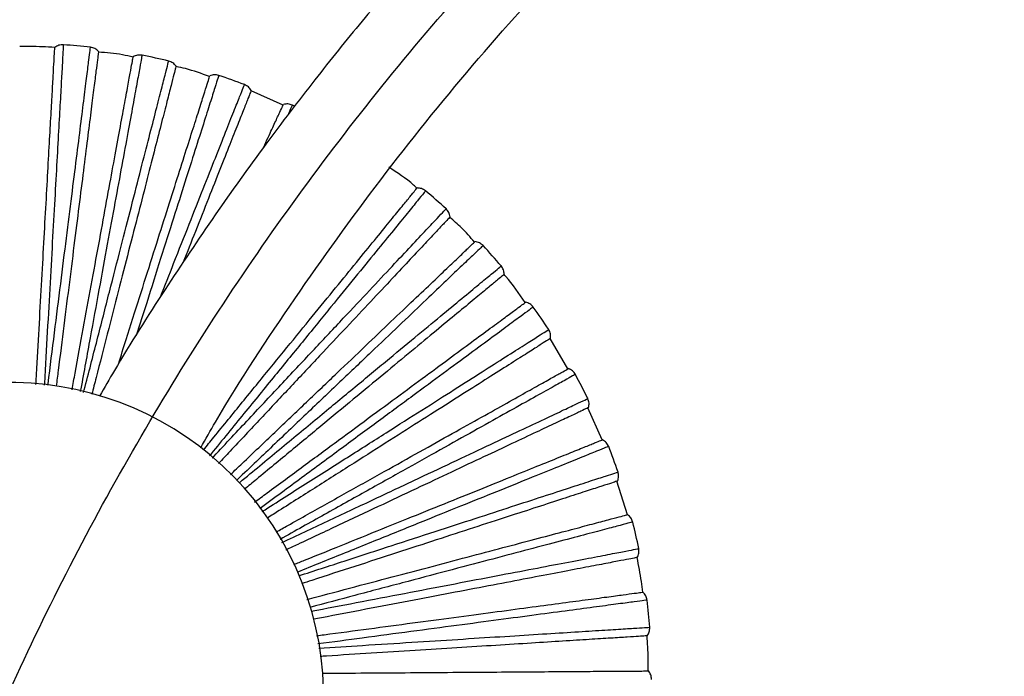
# Paper-space layout '_Inferior' of a CAD drawing. Header units: millimetres. Extents: x -509 to 509, y -547 to 549.
# Tile 19 of 32: x -408 to -251, y 188 to 293. Entities that reach past the tile are written whole.
import ezdxf

# ---------------------------------------------------------------- set-up
doc = ezdxf.new("R2010")
doc.units = ezdxf.units.MM

psp = doc.layouts.new('_Inferior')

# ---------------------------------------------------------------- linework, layer by layer
at = {"color": 7, "linetype": 'Continuous', "lineweight": 25}
for p, q in [((-366.19, 279.28), (-371.28, 281.58)), ((-364.37, 279.12), (-364.72, 279.28)), ((-320.91, 237.34), (-323.71, 242.17)), ((-315.45, 226.05), (-317.72, 231.15)), ((-311.41, 214.16), (-313.12, 219.48))]:
    psp.add_line(p, q, dxfattribs=at)
for centre, radius, start, end in [((-408.08, 188.62), 100.5, 83.5639, 86.0357), ((-408.08, 188.62), 100.5, 76.3642, 78.8356), ((-408.08, 188.62), 100.5, 69.1631, 71.6363), ((-408.08, 188.62), 100.5, 47.564, 50.0357), ((-408.08, 188.62), 100.5, 40.3643, 42.8356), ((-408.08, 188.62), 100.5, 33.1644, 35.6356), ((-408.08, 188.62), 100.5, 25.9644, 28.4357), ((-409.75, 185.2), 50, 300, 120), ((-409.75, 185.2), 50, 120, 300), ((-408.08, 188.62), 100.5, 18.7643, 21.236), ((-408.08, 188.62), 100.5, 11.5642, 14.0362), ((-408.08, 188.62), 100.5, 4.3631, 6.8367)]:
    psp.add_arc(centre, radius, start, end, dxfattribs=at)
for points, knots in [([(-450, 0), (-450, 14.73), (-449.28, 29.45), (-446.39, 58.76), (-444.23, 73.34), (-438.48, 102.23), (-434.9, 116.54), (-426.35, 144.72), (-421.38, 158.6), (-410.11, 185.81), (-403.81, 199.14), (-389.92, 225.11), (-382.34, 237.76), (-365.98, 262.25), (-357.2, 274.1), (-338.51, 296.86), (-318.71, 318.71), (-296.86, 338.51), (-274.09, 357.2), (-262.25, 365.98), (-237.76, 382.34), (-225.12, 389.92), (-199.14, 403.81), (-185.81, 410.11), (-158.6, 421.38), (-144.72, 426.35), (-116.54, 434.9), (-102.24, 438.48), (-73.35, 444.23), (-58.76, 446.39), (-29.45, 449.28), (-14.73, 450), (14.73, 450), (29.45, 449.28), (58.76, 446.39), (73.34, 444.23), (102.23, 438.48), (116.54, 434.9), (144.72, 426.35), (158.6, 421.38), (185.81, 410.11), (199.14, 403.81), (225.11, 389.92), (237.76, 382.34), (262.25, 365.98), (274.1, 357.2), (296.86, 338.51), (318.71, 318.71), (338.51, 296.86), (357.2, 274.09), (365.98, 262.25), (382.34, 237.76), (389.92, 225.12), (403.81, 199.14), (410.11, 185.81), (421.38, 158.6), (426.35, 144.72), (434.9, 116.54), (438.48, 102.24), (444.23, 73.35), (446.39, 58.76), (449.28, 29.45), (450, 14.73), (450, 0)], [0, 0, 0, 0, 0.03125, 0.03125, 0.0625, 0.0625, 0.09375, 0.09375, 0.125, 0.125, 0.15625, 0.15625, 0.1875, 0.1875, 0.21875, 0.21875, 0.25, 0.28125, 0.28125, 0.3125, 0.3125, 0.34375, 0.34375, 0.375, 0.375, 0.40625, 0.40625, 0.4375, 0.4375, 0.46875, 0.46875, 0.5, 0.5, 0.53125, 0.53125, 0.5625, 0.5625, 0.59375, 0.59375, 0.625, 0.625, 0.65625, 0.65625, 0.6875, 0.6875, 0.71875, 0.71875, 0.75, 0.78125, 0.78125, 0.8125, 0.8125, 0.84375, 0.84375, 0.875, 0.875, 0.90625, 0.90625, 0.9375, 0.9375, 0.96875, 0.96875, 1, 1, 1, 1]), ([(-95.25, 448.99), (-102.62, 447.32), (-117.57, 443.94), (-139.74, 437.4), (-161.77, 429.76), (-183.38, 420.99), (-204.51, 411.14), (-225.07, 400.25), (-244.95, 388.4), (-263.95, 375.74), (-282.04, 362.35), (-299.21, 348.31), (-315.55, 333.57), (-328.62, 320.6), (-338.77, 309.77), (-346.32, 301.31), (-353.79, 292.51), (-361.36, 283.11), (-369.18, 272.85), (-377.15, 261.74), (-385.17, 249.75), (-391.3, 240.12), (-394.61, 234.37), (-395.39, 233.01)], [0, 0, 0, 0, 0.0595551, 0.1208062, 0.1820577, 0.2433099, 0.3045622, 0.3657729, 0.4265952, 0.4869507, 0.5456505, 0.6039126, 0.6617336, 0.7191033, 0.748975, 0.7787239, 0.8084619, 0.8399641, 0.87385, 0.9101183, 0.9477329, 0.9876035, 1, 1, 1, 1]), ([(-379.28, 224.81), (-378.51, 226.17), (-373.9, 234.31), (-364.43, 248.59), (-350.85, 267.55), (-336.2, 285.7), (-320.64, 303.07), (-304.18, 319.6), (-286.84, 335.2), (-271.1, 348.13), (-260.86, 355.44), (-256.94, 358.24)], [0, 0, 0, 0, 0.025884, 0.1537451, 0.2816155, 0.4094704, 0.5373104, 0.6651646, 0.7930365, 0.9208973, 1, 1, 1, 1]), ([(-402.5, 288.45), (-403.81, 288.52), (-405.67, 288.63), (-407.54, 288.6), (-408.08, 288.6)], [0, 0, 0, 0, 0.704827, 1, 1, 1, 1]), ([(-405.5, 234.86), (-405.45, 235.71), (-405.27, 239.03), (-404.95, 244.65), (-404.56, 251.64), (-404.19, 258.29), (-403.84, 264.5), (-403.53, 270.14), (-403.25, 275.11), (-403.01, 279.34), (-402.82, 282.77), (-402.68, 285.38), (-402.57, 287.18), (-402.51, 288.27), (-402.51, 288.4), (-402.5, 288.47)], [0, 0, 0, 0, 0.027844, 0.108298, 0.190416, 0.273763, 0.357865, 0.44222, 0.526317, 0.609653, 0.691754, 0.772187, 0.850573, 0.926595, 1, 1, 1, 1]), ([(-401.14, 288.88), (-401.14, 288.78), (-401.15, 288.58), (-401.24, 286.98), (-401.39, 284.45), (-401.58, 280.94), (-401.83, 276.52), (-402.12, 271.25), (-402.46, 265.2), (-402.84, 258.46), (-403.25, 251.13), (-403.69, 243.28), (-404, 237.78), (-404.17, 234.86), (-404.17, 234.77)], [0, 0, 0, 0, 0.090789, 0.181705, 0.272773, 0.363036, 0.453549, 0.5445, 0.634717, 0.725386, 0.816205, 0.90641, 0.997247, 1, 1, 1, 1]), ([(-403.6, 234.74), (-403.59, 234.81), (-403.23, 237.67), (-402.54, 243.14), (-401.56, 250.94), (-400.64, 258.23), (-399.79, 264.93), (-399.03, 270.94), (-398.37, 276.18), (-397.82, 280.58), (-397.38, 284.06), (-397.06, 286.62), (-396.87, 288.06), (-396.8, 288.66), (-396.82, 288.49), (-396.82, 288.48)], [0, 0, 0, 0, 0.002227, 0.092562, 0.183618, 0.273943, 0.36438, 0.455404, 0.545665, 0.636236, 0.727169, 0.817395, 0.908137, 0.999491, 1, 1, 1, 1]), ([(-395.55, 287.83), (-395.56, 287.77), (-395.58, 287.64), (-395.71, 286.56), (-395.94, 284.77), (-396.27, 282.17), (-396.7, 278.76), (-397.23, 274.57), (-397.85, 269.63), (-398.56, 264.02), (-399.34, 257.85), (-400.17, 251.24), (-401.05, 244.3), (-401.75, 238.73), (-402.17, 235.45), (-402.27, 234.62)], [0, 0, 0, 0, 0.073451, 0.149519, 0.227953, 0.308436, 0.390587, 0.473975, 0.558123, 0.64253, 0.726684, 0.810083, 0.892251, 0.972755, 1, 1, 1, 1]), ([(-399.75, 234.03), (-399.59, 234.92), (-398.98, 238.24), (-397.95, 243.82), (-396.69, 250.7), (-395.49, 257.25), (-394.37, 263.37), (-393.35, 268.93), (-392.45, 273.83), (-391.68, 277.99), (-391.06, 281.36), (-390.59, 283.94), (-390.26, 285.72), (-390.07, 286.79), (-390.04, 286.91), (-390.03, 286.98)], [0, 0, 0, 0, 0.029326, 0.109658, 0.19165, 0.274871, 0.358845, 0.443071, 0.527039, 0.610248, 0.692224, 0.772534, 0.850801, 0.926707, 1, 1, 1, 1]), ([(-388.63, 287.22), (-388.65, 287.12), (-388.68, 286.93), (-388.97, 285.35), (-389.43, 282.85), (-390.06, 279.39), (-390.86, 275.04), (-391.82, 269.85), (-392.91, 263.89), (-394.13, 257.26), (-395.46, 250.04), (-396.88, 242.3), (-397.88, 236.81), (-398.42, 233.88), (-398.45, 233.73)], [0, 0, 0, 0, 0.090599, 0.181325, 0.272203, 0.362277, 0.452601, 0.543362, 0.633391, 0.723871, 0.8145, 0.904516, 0.995163, 1, 1, 1, 1]), ([(-390.05, 286.91), (-390.62, 287.04), (-392.43, 287.47), (-394.29, 287.61), (-395.56, 287.72)], [0, 0, 0, 0, 0.313543, 1, 1, 1, 1]), ([(-397.91, 233.6), (-397.88, 233.74), (-397.14, 236.61), (-395.75, 242.01), (-393.8, 249.63), (-391.97, 256.74), (-390.29, 263.29), (-388.79, 269.16), (-387.48, 274.27), (-386.37, 278.57), (-385.5, 281.96), (-384.86, 284.46), (-384.5, 285.87), (-384.35, 286.45), (-384.39, 286.29), (-384.39, 286.29)], [0, 0, 0, 0, 0.0045622, 0.0946866, 0.1855287, 0.275643, 0.3658681, 0.4566788, 0.5467283, 0.6370871, 0.7278078, 0.8178224, 0.9083522, 0.999492, 1, 1, 1, 1]), ([(-383.22, 285.48), (-383.23, 285.42), (-383.26, 285.29), (-383.53, 284.24), (-383.98, 282.49), (-384.64, 279.95), (-385.49, 276.62), (-386.54, 272.53), (-387.78, 267.7), (-389.18, 262.23), (-390.73, 256.21), (-392.39, 249.75), (-394.13, 242.98), (-395.54, 237.47), (-396.39, 234.19), (-396.61, 233.3)], [0, 0, 0, 0, 0.07326, 0.14913, 0.227361, 0.307634, 0.389572, 0.472743, 0.556672, 0.640859, 0.724794, 0.807976, 0.889931, 0.970225, 1, 1, 1, 1]), ([(-377.89, 283.82), (-379.15, 284.29), (-380.9, 284.94), (-382.72, 285.31), (-383.23, 285.41)], [0, 0, 0, 0, 0.722804, 1, 1, 1, 1]), ([(-392.38, 238.11), (-391.97, 239.43), (-390.81, 243.08), (-389, 248.77), (-386.99, 255.14), (-385.11, 261.06), (-383.4, 266.45), (-381.89, 271.19), (-380.61, 275.23), (-379.57, 278.5), (-378.78, 281), (-378.24, 282.72), (-377.91, 283.75), (-377.87, 283.88), (-377.85, 283.94)], [0, 0, 0, 0, 0.049167, 0.13673, 0.225604, 0.315283, 0.405232, 0.494905, 0.583768, 0.671313, 0.75708, 0.840664, 0.921727, 1, 1, 1, 1]), ([(-376.42, 284), (-376.45, 283.91), (-376.51, 283.72), (-377, 282.19), (-377.77, 279.77), (-378.83, 276.42), (-380.17, 272.2), (-381.76, 267.17), (-383.59, 261.4), (-385.64, 254.96), (-387.63, 248.68), (-388.99, 244.41), (-389.55, 242.65)], [0, 0, 0, 0, 0.1032144, 0.2065734, 0.3101058, 0.4127218, 0.5156225, 0.6190213, 0.7215866, 0.8246646, 0.9279134, 1, 1, 1, 1]), ([(-385.7, 248.8), (-384.99, 250.59), (-383.37, 254.68), (-381.08, 260.46), (-378.85, 266.11), (-376.9, 271.01), (-375.27, 275.14), (-373.98, 278.4), (-373.03, 280.79), (-372.5, 282.15), (-372.27, 282.71), (-372.34, 282.55), (-372.34, 282.55)], [0, 0, 0, 0, 0.08834, 0.201895, 0.316187, 0.429522, 0.543246, 0.657425, 0.770715, 0.884654, 0.999361, 1, 1, 1, 1]), ([(-371.27, 281.6), (-371.3, 281.54), (-371.34, 281.42), (-371.74, 280.41), (-372.41, 278.73), (-373.37, 276.29), (-374.64, 273.1), (-376.19, 269.17), (-378.03, 264.53), (-380, 259.55), (-381.45, 255.89), (-382.12, 254.2)], [0, 0, 0, 0, 0.102718, 0.209096, 0.318784, 0.431335, 0.546221, 0.662834, 0.780512, 0.898552, 1, 1, 1, 1]), ([(-369.3, 272.57), (-369.05, 273.1), (-368.32, 274.69), (-367.44, 276.58), (-366.68, 278.24), (-366.22, 279.22), (-366.17, 279.34), (-366.14, 279.4)], [0, 0, 0, 0, 0.117262, 0.347601, 0.572079, 0.789786, 1, 1, 1, 1]), ([(-364.72, 279.28), (-364.75, 279.21), (-364.82, 279.07), (-365.29, 278.04), (-365.51, 277.56)], [0, 0, 0, 0, 0.526982, 1, 1, 1, 1]), ([(-344.9, 266.09), (-345.08, 266.25), (-346.46, 267.5), (-348.02, 268.53), (-349.38, 269.42)], [0, 0, 0, 0, 0.127658, 1, 1, 1, 1]), ([(-378.87, 224.44), (-378.31, 225.12), (-376.19, 227.73), (-372.62, 232.11), (-368.2, 237.53), (-363.98, 242.7), (-360.05, 247.52), (-356.48, 251.89), (-353.33, 255.75), (-350.66, 259.03), (-348.49, 261.69), (-346.83, 263.72), (-345.69, 265.12), (-345.01, 265.96), (-344.92, 266.07), (-344.88, 266.12)], [0, 0, 0, 0, 0.028801, 0.109176, 0.191213, 0.274478, 0.358498, 0.442769, 0.526783, 0.610037, 0.692057, 0.772411, 0.85072, 0.926667, 1, 1, 1, 1]), ([(-343.54, 265.65), (-343.6, 265.57), (-343.72, 265.42), (-344.74, 264.17), (-346.34, 262.21), (-348.56, 259.48), (-351.36, 256.06), (-354.69, 251.97), (-358.52, 247.27), (-362.79, 242.04), (-367.43, 236.35), (-372.4, 230.26), (-375.92, 225.95), (-377.8, 223.65), (-377.88, 223.55)], [0, 0, 0, 0, 0.0906479, 0.1814228, 0.2723499, 0.3624723, 0.4528447, 0.5436545, 0.6337323, 0.7242604, 0.8149385, 0.9050028, 0.9956991, 1, 1, 1, 1]), ([(-377.47, 223.17), (-377.38, 223.26), (-375.36, 225.41), (-371.56, 229.47), (-366.18, 235.2), (-361.15, 240.56), (-356.52, 245.48), (-352.38, 249.9), (-348.76, 253.75), (-345.73, 256.98), (-343.33, 259.54), (-341.56, 261.42), (-340.57, 262.48), (-340.15, 262.92), (-340.27, 262.79), (-340.27, 262.79)], [0, 0, 0, 0, 0.0040236, 0.0941967, 0.185088, 0.275251, 0.365525, 0.4563848, 0.5464831, 0.6368907, 0.7276605, 0.8177238, 0.9083026, 0.9994917, 1, 1, 1, 1]), ([(-339.63, 261.52), (-339.67, 261.47), (-339.76, 261.38), (-340.51, 260.58), (-341.74, 259.27), (-343.54, 257.36), (-345.89, 254.85), (-348.78, 251.77), (-352.19, 248.14), (-356.06, 244.02), (-360.32, 239.49), (-364.88, 234.63), (-369.67, 229.53), (-373.55, 225.4), (-375.86, 222.94), (-376.47, 222.28)], [0, 0, 0, 0, 0.073301, 0.149214, 0.227488, 0.307806, 0.38979, 0.473007, 0.556983, 0.641217, 0.725199, 0.808428, 0.890428, 0.970767, 1, 1, 1, 1]), ([(-335.75, 257.51), (-336.42, 258.29), (-337.64, 259.7), (-339.06, 260.91), (-339.69, 261.45)], [0, 0, 0, 0, 0.552481, 1, 1, 1, 1]), ([(-374.55, 220.56), (-373.93, 221.15), (-371.52, 223.44), (-367.44, 227.32), (-362.38, 232.15), (-357.55, 236.74), (-353.05, 241.03), (-348.96, 244.93), (-345.35, 248.36), (-342.29, 251.28), (-339.8, 253.65), (-337.9, 255.45), (-336.6, 256.7), (-335.81, 257.45), (-335.71, 257.54), (-335.67, 257.58)], [0, 0, 0, 0, 0.027863, 0.108316, 0.190432, 0.273777, 0.357878, 0.442231, 0.526326, 0.60966, 0.69176, 0.772191, 0.850576, 0.926596, 1, 1, 1, 1]), ([(-334.39, 256.95), (-334.46, 256.88), (-334.6, 256.75), (-335.77, 255.64), (-337.6, 253.89), (-340.15, 251.47), (-343.35, 248.42), (-347.18, 244.78), (-351.56, 240.6), (-356.45, 235.94), (-361.77, 230.88), (-367.47, 225.46), (-371.43, 221.68), (-373.52, 219.7), (-373.56, 219.66)], [0, 0, 0, 0, 0.090897, 0.18192, 0.273097, 0.363467, 0.454087, 0.545146, 0.635471, 0.726247, 0.817174, 0.907485, 0.99843, 1, 1, 1, 1]), ([(-373.16, 219.24), (-373.14, 219.26), (-370.94, 221.08), (-366.73, 224.57), (-360.67, 229.58), (-355.01, 234.26), (-349.8, 238.57), (-345.14, 242.43), (-341.07, 245.8), (-337.65, 248.63), (-334.95, 250.86), (-332.96, 252.51), (-331.84, 253.43), (-331.38, 253.82), (-331.51, 253.71), (-331.51, 253.71)], [0, 0, 0, 0, 0.00106, 0.091501, 0.182663, 0.273094, 0.363637, 0.454767, 0.545134, 0.63581, 0.72685, 0.817181, 0.90803, 0.99949, 1, 1, 1, 1]), ([(-331.03, 252.36), (-331.08, 252.32), (-331.18, 252.24), (-332.02, 251.55), (-333.41, 250.4), (-335.43, 248.72), (-338.08, 246.54), (-341.34, 243.84), (-345.17, 240.67), (-349.53, 237.06), (-354.32, 233.1), (-359.46, 228.85), (-364.84, 224.39), (-369.16, 220.83), (-371.7, 218.72), (-372.33, 218.2)], [0, 0, 0, 0, 0.073478, 0.149575, 0.228039, 0.308552, 0.390734, 0.474153, 0.558333, 0.642772, 0.726957, 0.810387, 0.892587, 0.973121, 1, 1, 1, 1]), ([(-327.71, 247.88), (-328.67, 249.33), (-329.7, 250.88), (-330.96, 252.25), (-331.05, 252.35)], [0, 0, 0, 0, 0.930019, 1, 1, 1, 1]), ([(-370.72, 216.17), (-370.06, 216.65), (-367.41, 218.61), (-362.91, 221.92), (-357.29, 226.07), (-351.92, 230.03), (-346.91, 233.72), (-342.37, 237.07), (-338.36, 240.03), (-334.95, 242.54), (-332.19, 244.58), (-330.08, 246.13), (-328.63, 247.2), (-327.75, 247.85), (-327.65, 247.92), (-327.6, 247.96)], [0, 0, 0, 0, 0.026648, 0.107201, 0.189419, 0.27287, 0.357075, 0.441534, 0.525734, 0.609173, 0.691375, 0.771906, 0.850389, 0.926504, 1, 1, 1, 1]), ([(-326.41, 247.17), (-326.49, 247.12), (-326.65, 247), (-327.94, 246.05), (-329.98, 244.54), (-332.81, 242.46), (-336.37, 239.83), (-340.62, 236.7), (-345.49, 233.11), (-350.93, 229.1), (-356.84, 224.74), (-363.17, 220.08), (-367.56, 216.84), (-369.87, 215.14), (-369.89, 215.13)], [0, 0, 0, 0, 0.090954, 0.182035, 0.273269, 0.363696, 0.454374, 0.54549, 0.635872, 0.726706, 0.81769, 0.908058, 0.999061, 1, 1, 1, 1]), ([(-369.53, 214.67), (-369.52, 214.67), (-367.14, 216.18), (-362.55, 219.1), (-355.91, 223.32), (-349.71, 227.25), (-344, 230.87), (-338.89, 234.12), (-334.43, 236.95), (-330.69, 239.33), (-327.73, 241.21), (-325.55, 242.59), (-324.32, 243.37), (-323.81, 243.69), (-323.96, 243.6), (-323.96, 243.6)], [0, 0, 0, 0, 0.0001406, 0.0906652, 0.1819109, 0.2724255, 0.3630514, 0.4542654, 0.5447149, 0.6354751, 0.7265988, 0.8170132, 0.9079451, 0.9994898, 1, 1, 1, 1]), ([(-323.65, 242.2), (-323.71, 242.17), (-323.82, 242.1), (-324.74, 241.52), (-326.26, 240.55), (-328.47, 239.14), (-331.37, 237.31), (-334.94, 235.04), (-339.15, 232.37), (-343.92, 229.34), (-349.17, 226.01), (-354.8, 222.44), (-360.7, 218.69), (-365.36, 215.74), (-368.07, 214.02), (-368.69, 213.62)], [0, 0, 0, 0, 0.073682, 0.1499903, 0.2286716, 0.3094077, 0.391818, 0.4754682, 0.5598815, 0.6445542, 0.7289733, 0.8126349, 0.8950619, 0.9758192, 1, 1, 1, 1]), ([(-367.31, 211.41), (-366.68, 211.76), (-363.89, 213.32), (-359.1, 216), (-352.99, 219.41), (-347.17, 222.66), (-341.74, 225.7), (-336.81, 228.45), (-332.47, 230.88), (-328.77, 232.95), (-325.78, 234.62), (-323.49, 235.9), (-321.91, 236.78), (-320.96, 237.31), (-320.85, 237.38), (-320.79, 237.41)], [0, 0, 0, 0, 0.0235505, 0.10436, 0.1868403, 0.2705559, 0.3550295, 0.4397569, 0.5242247, 0.6079289, 0.6903925, 0.7711807, 0.8499129, 0.9262704, 1, 1, 1, 1]), ([(-319.71, 236.48), (-319.8, 236.43), (-319.97, 236.33), (-321.37, 235.55), (-323.59, 234.31), (-326.66, 232.6), (-330.52, 230.44), (-335.12, 227.86), (-340.41, 224.91), (-346.3, 221.62), (-352.72, 218.03), (-359.52, 214.24), (-364.29, 211.57), (-366.66, 210.24)], [0, 0, 0, 0, 0.091189, 0.182505, 0.273974, 0.364634, 0.455546, 0.546897, 0.637512, 0.72858, 0.819799, 0.910401, 1, 1, 1, 1]), ([(-366.38, 209.72), (-363.95, 210.87), (-359, 213.19), (-351.98, 216.5), (-345.32, 219.63), (-339.21, 222.51), (-333.73, 225.09), (-328.95, 227.34), (-324.94, 229.23), (-321.77, 230.72), (-319.44, 231.82), (-318.12, 232.44), (-317.57, 232.69), (-317.73, 232.62), (-317.73, 232.62)], [0, 0, 0, 0, 0.088537, 0.179996, 0.270722, 0.36156, 0.452988, 0.543649, 0.634622, 0.725959, 0.816585, 0.90773, 0.999489, 1, 1, 1, 1]), ([(-317.6, 231.2), (-317.66, 231.17), (-317.78, 231.12), (-318.76, 230.65), (-320.4, 229.88), (-322.77, 228.77), (-325.87, 227.31), (-329.7, 225.51), (-334.21, 223.39), (-339.32, 220.98), (-344.95, 218.33), (-350.98, 215.49), (-357.31, 212.52), (-362.25, 210.19), (-365.11, 208.84), (-365.73, 208.55)], [0, 0, 0, 0, 0.073807, 0.150246, 0.229061, 0.309935, 0.392485, 0.476278, 0.560835, 0.645652, 0.730215, 0.814019, 0.896586, 0.977481, 1, 1, 1, 1]), ([(-364.46, 206.25), (-363.9, 206.47), (-361.04, 207.63), (-356.05, 209.64), (-349.57, 212.26), (-343.39, 214.76), (-337.62, 217.09), (-332.38, 219.21), (-327.77, 221.07), (-323.84, 222.66), (-320.66, 223.94), (-318.23, 224.93), (-316.56, 225.6), (-315.55, 226.01), (-315.43, 226.06), (-315.37, 226.08)], [0, 0, 0, 0, 0.019914, 0.101025, 0.183812, 0.26784, 0.352628, 0.437671, 0.522453, 0.606469, 0.68924, 0.770329, 0.849354, 0.925996, 1, 1, 1, 1]), ([(-314.41, 225.02), (-314.5, 224.99), (-314.69, 224.91), (-316.18, 224.31), (-318.53, 223.36), (-321.79, 222.04), (-325.89, 220.39), (-330.78, 218.41), (-336.4, 216.14), (-342.65, 213.62), (-349.47, 210.86), (-356.57, 208), (-361.51, 206), (-363.91, 205.03)], [0, 0, 0, 0, 0.091599, 0.183326, 0.275207, 0.366275, 0.457595, 0.549358, 0.64038, 0.731858, 0.823488, 0.914497, 1, 1, 1, 1]), ([(-363.7, 204.44), (-361.27, 205.24), (-356.19, 206.88), (-348.93, 209.25), (-341.93, 211.52), (-335.51, 213.61), (-329.75, 215.48), (-324.72, 217.11), (-320.51, 218.48), (-317.17, 219.57), (-314.72, 220.37), (-313.34, 220.81), (-312.76, 221), (-312.93, 220.95), (-312.93, 220.95)], [0, 0, 0, 0, 0.084694, 0.176539, 0.267648, 0.358869, 0.450682, 0.541725, 0.633081, 0.724803, 0.815812, 0.907341, 0.999486, 1, 1, 1, 1]), ([(-312.98, 219.52), (-313.04, 219.5), (-313.17, 219.46), (-314.2, 219.13), (-315.91, 218.57), (-318.41, 217.76), (-321.67, 216.7), (-325.7, 215.39), (-330.43, 213.85), (-335.81, 212.11), (-341.72, 210.18), (-348.06, 208.12), (-354.71, 205.96), (-359.81, 204.31), (-362.71, 203.37), (-363.26, 203.19)], [0, 0, 0, 0, 0.074069, 0.150779, 0.229874, 0.311034, 0.393878, 0.477968, 0.562825, 0.647943, 0.732805, 0.816907, 0.899767, 0.980949, 1, 1, 1, 1]), ([(-362.39, 200.7), (-361.87, 200.83), (-358.96, 201.6), (-353.83, 202.96), (-347.07, 204.74), (-340.62, 206.45), (-334.61, 208.03), (-329.15, 209.48), (-324.33, 210.75), (-320.24, 211.83), (-316.92, 212.71), (-314.39, 213.38), (-312.64, 213.84), (-311.59, 214.12), (-311.46, 214.15), (-311.4, 214.17)], [0, 0, 0, 0, 0.0176087, 0.09891, 0.1818921, 0.2661172, 0.3511048, 0.4363478, 0.5213296, 0.6055431, 0.6885085, 0.7697883, 0.8489996, 0.9258217, 1, 1, 1, 1]), ([(-310.59, 213), (-310.68, 212.97), (-310.87, 212.92), (-312.43, 212.51), (-314.88, 211.86), (-318.28, 210.96), (-322.55, 209.83), (-327.66, 208.49), (-333.51, 206.94), (-340.04, 205.22), (-347.15, 203.34), (-354.46, 201.41), (-359.53, 200.07), (-361.95, 199.43)], [0, 0, 0, 0, 0.0918661, 0.1838609, 0.2760101, 0.3673436, 0.4589305, 0.5509607, 0.6422491, 0.7339938, 0.8258905, 0.9171652, 1, 1, 1, 1]), ([(-361.73, 198.82), (-359.33, 199.28), (-354.21, 200.26), (-346.81, 201.67), (-339.58, 203.05), (-332.95, 204.32), (-327, 205.45), (-321.81, 206.44), (-317.46, 207.27), (-314.01, 207.93), (-311.48, 208.41), (-310.05, 208.69), (-309.46, 208.8), (-309.63, 208.77), (-309.63, 208.77)], [0, 0, 0, 0, 0.081191, 0.173387, 0.264845, 0.356415, 0.448579, 0.539971, 0.631677, 0.72375, 0.815107, 0.906986, 0.999484, 1, 1, 1, 1]), ([(-309.86, 207.36), (-309.92, 207.35), (-310.05, 207.32), (-311.12, 207.12), (-312.89, 206.78), (-315.46, 206.29), (-318.84, 205.65), (-322.99, 204.85), (-327.88, 203.92), (-333.43, 202.86), (-339.54, 201.7), (-346.09, 200.45), (-352.96, 199.14), (-358.07, 198.16), (-360.9, 197.62), (-361.32, 197.54)], [0, 0, 0, 0, 0.074462, 0.151578, 0.231092, 0.312683, 0.395965, 0.480501, 0.565808, 0.651377, 0.736689, 0.821237, 0.904536, 0.986148, 1, 1, 1, 1]), ([(-308.99, 201.84), (-309.06, 202.42), (-309.28, 204.27), (-309.64, 206.09), (-309.88, 207.35)], [0, 0, 0, 0, 0.3106265, 1, 1, 1, 1]), ([(-360.87, 194.92), (-360.46, 194.98), (-357.61, 195.36), (-352.46, 196.04), (-345.53, 196.97), (-338.92, 197.85), (-332.75, 198.67), (-327.15, 199.42), (-322.22, 200.08), (-318.02, 200.64), (-314.62, 201.09), (-312.02, 201.44), (-310.23, 201.68), (-309.16, 201.82), (-309.03, 201.84), (-308.96, 201.85)], [0, 0, 0, 0, 0.013593, 0.095226, 0.178548, 0.263117, 0.348452, 0.434044, 0.519373, 0.603931, 0.687235, 0.768847, 0.848382, 0.925518, 1, 1, 1, 1]), ([(-308.3, 200.58), (-308.4, 200.57), (-308.59, 200.54), (-310.19, 200.33), (-312.7, 200), (-316.19, 199.53), (-320.57, 198.95), (-325.8, 198.25), (-331.81, 197.45), (-338.49, 196.56), (-345.78, 195.59), (-353.18, 194.6), (-358.27, 193.92), (-360.64, 193.61)], [0, 0, 0, 0, 0.09219, 0.184509, 0.276983, 0.368638, 0.460548, 0.552902, 0.644512, 0.73658, 0.828801, 0.920397, 1, 1, 1, 1]), ([(-360.53, 192.95), (-358.19, 193.1), (-353.08, 193.42), (-345.66, 193.89), (-338.31, 194.35), (-331.58, 194.78), (-325.53, 195.16), (-320.26, 195.49), (-315.83, 195.77), (-312.33, 195.99), (-309.76, 196.15), (-308.31, 196.24), (-307.7, 196.28), (-307.88, 196.27), (-307.88, 196.27)], [0, 0, 0, 0, 0.078216, 0.170711, 0.262465, 0.354332, 0.446794, 0.538482, 0.630485, 0.722856, 0.814508, 0.906685, 0.999483, 1, 1, 1, 1]), ([(-308.28, 194.9), (-308.35, 194.9), (-308.48, 194.89), (-309.56, 194.82), (-311.36, 194.71), (-313.98, 194.54), (-317.41, 194.33), (-321.63, 194.06), (-326.6, 193.75), (-332.24, 193.39), (-338.45, 193), (-345.1, 192.58), (-352.08, 192.14), (-357.18, 191.82), (-359.97, 191.65), (-360.3, 191.63)], [0, 0, 0, 0, 0.074679, 0.15202, 0.231767, 0.313595, 0.397121, 0.481903, 0.567459, 0.653278, 0.738839, 0.823633, 0.907176, 0.989026, 1, 1, 1, 1]), ([(-308.13, 189.32), (-308.12, 190.59), (-308.12, 192.45), (-308.27, 194.31), (-308.31, 194.9)], [0, 0, 0, 0, 0.682696, 1, 1, 1, 1]), ([(-359.94, 188.96), (-359.7, 188.96), (-356.99, 188.98), (-351.97, 189.01), (-344.97, 189.06), (-338.31, 189.11), (-332.09, 189.15), (-326.44, 189.19), (-321.46, 189.23), (-317.23, 189.26), (-313.8, 189.28), (-311.17, 189.3), (-309.37, 189.31), (-308.28, 189.32), (-308.15, 189.32), (-308.09, 189.32)], [0, 0, 0, 0, 0.007962, 0.090062, 0.173859, 0.258911, 0.344733, 0.430813, 0.516629, 0.60167, 0.68545, 0.767528, 0.847517, 0.925093, 1, 1, 1, 1])]:
    psp.add_open_spline(points, degree=3, knots=knots, dxfattribs=at)
for points in [[(-401.14, 288.88), (-401.38, 288.87), (-401.88, 288.86), (-402.29, 288.6), (-402.5, 288.47)], [(-395.55, 287.83), (-395.73, 288), (-396.09, 288.34), (-396.58, 288.44), (-396.82, 288.49)], [(-388.63, 287.22), (-388.87, 287.24), (-389.36, 287.29), (-389.81, 287.08), (-390.03, 286.98)], [(-383.22, 285.48), (-383.37, 285.67), (-383.69, 286.05), (-384.16, 286.21), (-384.39, 286.29)], [(-376.42, 284), (-376.66, 284.06), (-377.14, 284.17), (-377.61, 284.02), (-377.85, 283.94)], [(-371.27, 281.6), (-371.41, 281.81), (-371.67, 282.22), (-372.12, 282.44), (-372.34, 282.55)], [(-364.72, 279.28), (-364.95, 279.37), (-365.41, 279.54), (-365.9, 279.45), (-366.14, 279.4)], [(-343.53, 265.65), (-343.74, 265.79), (-344.14, 266.07), (-344.64, 266.1), (-344.88, 266.12)], [(-339.63, 261.52), (-339.68, 261.76), (-339.77, 262.24), (-340.11, 262.61), (-340.27, 262.79)], [(-334.39, 256.95), (-334.57, 257.12), (-334.94, 257.44), (-335.43, 257.54), (-335.67, 257.58)], [(-331.03, 252.36), (-331.05, 252.61), (-331.09, 253.1), (-331.37, 253.51), (-331.51, 253.71)], [(-326.41, 247.18), (-326.57, 247.36), (-326.89, 247.73), (-327.36, 247.89), (-327.6, 247.96)], [(-323.65, 242.2), (-323.64, 242.45), (-323.61, 242.94), (-323.84, 243.38), (-323.96, 243.6)], [(-319.71, 236.48), (-319.85, 236.68), (-320.12, 237.09), (-320.57, 237.3), (-320.79, 237.41)], [(-317.6, 231.2), (-317.56, 231.44), (-317.47, 231.93), (-317.64, 232.39), (-317.73, 232.62)], [(-314.41, 225.02), (-314.52, 225.24), (-314.74, 225.69), (-315.16, 225.95), (-315.37, 226.08)], [(-312.98, 219.52), (-312.9, 219.76), (-312.76, 220.23), (-312.87, 220.71), (-312.93, 220.95)], [(-310.59, 213), (-310.67, 213.23), (-310.83, 213.69), (-311.21, 214.01), (-311.4, 214.17)], [(-309.86, 207.36), (-309.75, 207.58), (-309.55, 208.03), (-309.6, 208.52), (-309.62, 208.77)], [(-308.3, 200.58), (-308.35, 200.83), (-308.46, 201.31), (-308.79, 201.67), (-308.96, 201.85)], [(-308.28, 194.9), (-308.15, 195.11), (-307.89, 195.53), (-307.88, 196.02), (-307.88, 196.27)], [(-307.59, 187.98), (-307.61, 188.23), (-307.65, 188.72), (-307.94, 189.12), (-308.09, 189.32)]]:
    psp.add_open_spline(points, degree=3, dxfattribs=at)

doc.saveas('drawing.dxf')
